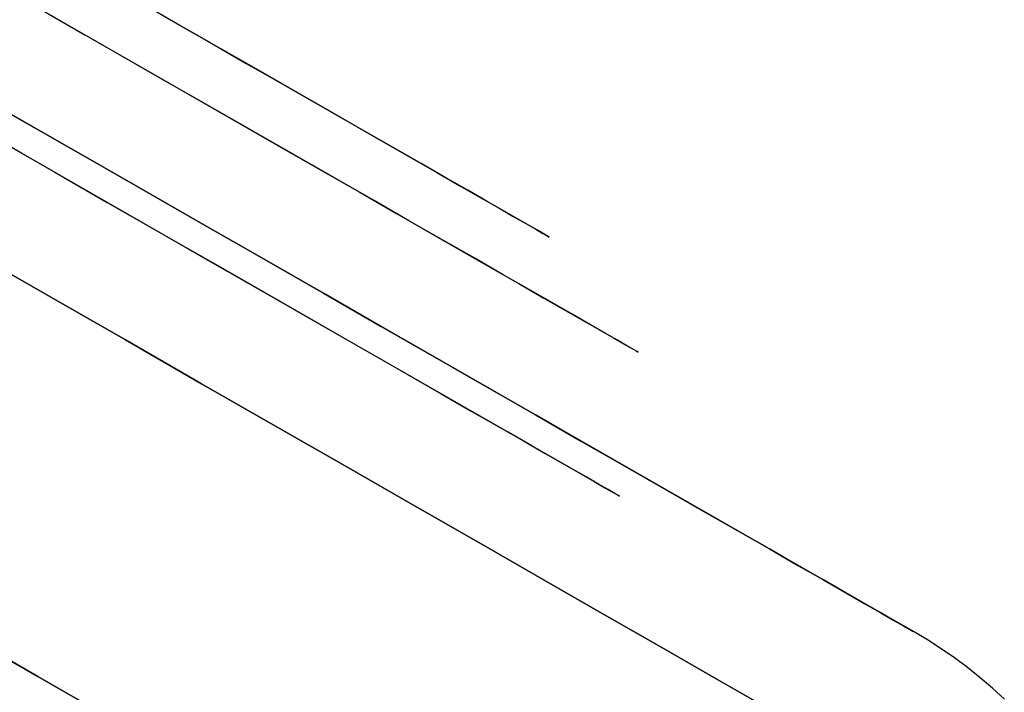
# Model space of a CAD drawing. Header units: millimetres. Extents: x -232 to 233, y -198 to 267.
# Tile 48 of 80: x 221 to 231, y -126 to -119. Entities that reach past the tile are written whole.
import ezdxf

# ---------------------------------------------------------------- set-up
doc = ezdxf.new("R2010")
doc.units = ezdxf.units.MM
doc.layers.add('Volume$Volume', color=7, linetype='Continuous', true_color=0x000000)

msp = doc.modelspace()

# ---------------------------------------------------------------- linework, layer by layer
at = {"layer": 'Volume$Volume'}
for p, q in [((230.013, -125.643, 40.55), (173.635, -93.293, 40.55)), ((230.013, -125.643, 40.55), (173.635, -93.293, 40.55)), ((226.177, -121.483, 40.55), (179.162, -94.506, 40.55)), ((226.177, -121.483, 40.55), (179.162, -94.506, 40.55)), ((220.718, -119.026, 59.684), (221.283, -119.35, 58.938)), ((220.718, -119.026, 59.684), (221.283, -119.35, 58.938)), ((222.285, -119.251, 25.616), (221.824, -118.986, 24.84)), ((222.285, -119.251, 25.616), (221.824, -118.986, 24.84)), ((221.489, -119.469, 22.448), (220.932, -119.15, 21.694)), ((221.489, -119.469, 22.448), (220.932, -119.15, 21.694)), ((222.115, -119.153, 55.778), (222.562, -119.409, 54.991)), ((222.115, -119.153, 55.778), (222.562, -119.409, 54.991)), ((222.723, -119.502, 26.409), (222.285, -119.251, 25.616)), ((222.723, -119.502, 26.409), (222.285, -119.251, 25.616)), ((221.283, -119.35, 58.938), (221.825, -119.662, 58.171)), ((221.283, -119.35, 58.938), (221.825, -119.662, 58.171)), ((222.022, -119.775, 23.223), (221.489, -119.469, 22.448)), ((222.022, -119.775, 23.223), (221.489, -119.469, 22.448)), ((222.562, -119.409, 54.991), (222.984, -119.652, 54.186)), ((222.562, -119.409, 54.991), (222.984, -119.652, 54.186)), ((223.137, -119.739, 27.22), (222.723, -119.502, 26.409)), ((223.137, -119.739, 27.22), (222.723, -119.502, 26.409)), ((221.825, -119.662, 58.171), (222.343, -119.959, 57.382)), ((221.825, -119.662, 58.171), (222.343, -119.959, 57.382)), ((222.984, -119.652, 54.186), (223.383, -119.88, 53.365)), ((222.984, -119.652, 54.186), (223.383, -119.88, 53.365)), ((222.532, -120.067, 24.02), (222.022, -119.775, 23.223)), ((222.532, -120.067, 24.02), (222.022, -119.775, 23.223)), ((223.526, -119.962, 28.047), (223.137, -119.739, 27.22)), ((223.526, -119.962, 28.047), (223.137, -119.739, 27.22)), ((223.383, -119.88, 53.365), (223.756, -120.094, 52.529)), ((223.383, -119.88, 53.365), (223.756, -120.094, 52.529)), ((222.343, -119.959, 57.382), (222.838, -120.243, 56.573)), ((222.343, -119.959, 57.382), (222.838, -120.243, 56.573)), ((223.89, -120.171, 28.89), (223.526, -119.962, 28.047)), ((223.89, -120.171, 28.89), (223.526, -119.962, 28.047)), ((223.018, -120.346, 24.836), (222.532, -120.067, 24.02)), ((223.018, -120.346, 24.836), (222.532, -120.067, 24.02)), ((223.756, -120.094, 52.529), (224.104, -120.294, 51.678)), ((223.756, -120.094, 52.529), (224.104, -120.294, 51.678)), ((220.418, -120.137, 64.977), (221.142, -120.553, 64.219)), ((221.142, -120.553, 16.882), (220.418, -120.137, 16.123)), ((220.418, -120.137, 64.977), (221.142, -120.553, 64.219)), ((221.142, -120.553, 16.882), (220.418, -120.137, 16.123)), ((224.228, -120.365, 29.746), (223.89, -120.171, 28.89)), ((224.228, -120.365, 29.746), (223.89, -120.171, 28.89)), ((220.61, -120.595, 21.306), (220.019, -120.256, 20.56)), ((220.61, -120.595, 21.306), (220.019, -120.256, 20.56)), ((222.838, -120.243, 56.573), (223.308, -120.513, 55.745)), ((222.838, -120.243, 56.573), (223.308, -120.513, 55.745)), ((224.104, -120.294, 51.678), (224.426, -120.479, 50.813)), ((224.104, -120.294, 51.678), (224.426, -120.479, 50.813)), ((223.478, -120.61, 25.672), (223.018, -120.346, 24.836)), ((223.478, -120.61, 25.672), (223.018, -120.346, 24.836)), ((224.54, -120.544, 30.615), (224.228, -120.365, 29.746)), ((224.54, -120.544, 30.615), (224.228, -120.365, 29.746)), ((220.391, -120.469, 60.077), (220.967, -120.8, 59.316)), ((220.391, -120.469, 60.077), (220.967, -120.8, 59.316)), ((223.308, -120.513, 55.745), (223.753, -120.768, 54.898)), ((223.308, -120.513, 55.745), (223.753, -120.768, 54.898)), ((224.426, -120.479, 50.813), (224.722, -120.649, 49.937)), ((224.426, -120.479, 50.813), (224.722, -120.649, 49.937)), ((221.178, -120.921, 22.076), (220.61, -120.595, 21.306)), ((221.178, -120.921, 22.076), (220.61, -120.595, 21.306)), ((221.142, -120.553, 64.219), (221.843, -120.955, 63.431)), ((221.843, -120.955, 17.669), (221.142, -120.553, 16.882)), ((221.142, -120.553, 64.219), (221.843, -120.955, 63.431)), ((221.843, -120.955, 17.669), (221.142, -120.553, 16.882)), ((223.913, -120.86, 26.525), (223.478, -120.61, 25.672)), ((223.913, -120.86, 26.525), (223.478, -120.61, 25.672)), ((224.826, -120.708, 31.496), (224.54, -120.544, 30.615)), ((224.826, -120.708, 31.496), (224.54, -120.544, 30.615)), ((224.722, -120.649, 49.937), (224.991, -120.803, 49.049)), ((224.722, -120.649, 49.937), (224.991, -120.803, 49.049)), ((225.085, -120.857, 32.388), (224.826, -120.708, 31.496)), ((225.085, -120.857, 32.388), (224.826, -120.708, 31.496)), ((220.967, -120.8, 59.316), (221.52, -121.117, 58.533)), ((220.967, -120.8, 59.316), (221.52, -121.117, 58.533)), ((223.753, -120.768, 54.898), (224.172, -121.008, 54.034)), ((223.753, -120.768, 54.898), (224.172, -121.008, 54.034)), ((224.991, -120.803, 49.049), (225.233, -120.942, 48.15)), ((224.991, -120.803, 49.049), (225.233, -120.942, 48.15)), ((221.722, -121.233, 22.867), (221.178, -120.921, 22.076)), ((221.722, -121.233, 22.867), (221.178, -120.921, 22.076)), ((224.323, -121.095, 27.395), (223.913, -120.86, 26.525)), ((224.323, -121.095, 27.395), (223.913, -120.86, 26.525)), ((225.317, -120.99, 33.29), (225.085, -120.857, 32.388)), ((225.317, -120.99, 33.29), (225.085, -120.857, 32.388)), ((221.843, -120.955, 63.431), (222.519, -121.343, 62.616)), ((222.519, -121.343, 18.484), (221.843, -120.955, 17.669)), ((221.843, -120.955, 63.431), (222.519, -121.343, 62.616)), ((222.519, -121.343, 18.484), (221.843, -120.955, 17.669)), ((224.172, -121.008, 54.034), (224.565, -121.234, 53.154)), ((224.172, -121.008, 54.034), (224.565, -121.234, 53.154)), ((225.233, -120.942, 48.15), (225.449, -121.066, 47.243)), ((225.233, -120.942, 48.15), (225.449, -121.066, 47.243)), ((225.522, -121.108, 34.201), (225.317, -120.99, 33.29)), ((225.522, -121.108, 34.201), (225.317, -120.99, 33.29)), ((221.52, -121.117, 58.533), (222.05, -121.421, 57.728)), ((221.52, -121.117, 58.533), (222.05, -121.421, 57.728)), ((224.705, -121.314, 28.281), (224.323, -121.095, 27.395)), ((224.705, -121.314, 28.281), (224.323, -121.095, 27.395)), ((225.449, -121.066, 47.243), (225.636, -121.173, 46.327)), ((225.449, -121.066, 47.243), (225.636, -121.173, 46.327)), ((225.7, -121.21, 35.119), (225.522, -121.108, 34.201)), ((225.7, -121.21, 35.119), (225.522, -121.108, 34.201)), ((222.242, -121.532, 23.68), (221.722, -121.233, 22.867)), ((222.242, -121.532, 23.68), (221.722, -121.233, 22.867)), ((224.565, -121.234, 53.154), (224.931, -121.444, 52.258)), ((224.565, -121.234, 53.154), (224.931, -121.444, 52.258)), ((225.636, -121.173, 46.327), (225.796, -121.265, 45.405)), ((225.636, -121.173, 46.327), (225.796, -121.265, 45.405)), ((225.849, -121.296, 36.044), (225.7, -121.21, 35.119)), ((225.849, -121.296, 36.044), (225.7, -121.21, 35.119)), ((222.519, -121.343, 62.616), (223.171, -121.717, 61.775)), ((223.171, -121.717, 19.325), (222.519, -121.343, 18.484)), ((222.519, -121.343, 62.616), (223.171, -121.717, 61.775)), ((223.171, -121.717, 19.325), (222.519, -121.343, 18.484)), ((225.061, -121.519, 29.182), (224.705, -121.314, 28.281)), ((225.061, -121.519, 29.182), (224.705, -121.314, 28.281)), ((225.796, -121.265, 45.405), (225.929, -121.341, 44.476)), ((225.796, -121.265, 45.405), (225.929, -121.341, 44.476)), ((225.971, -121.365, 36.974), (225.849, -121.296, 36.044)), ((225.971, -121.365, 36.974), (225.849, -121.296, 36.044)), ((225.929, -121.341, 44.476), (226.033, -121.401, 43.543)), ((225.929, -121.341, 44.476), (226.033, -121.401, 43.543)), ((222.05, -121.421, 57.728), (222.555, -121.711, 56.902)), ((222.05, -121.421, 57.728), (222.555, -121.711, 56.902)), ((224.931, -121.444, 52.258), (225.27, -121.638, 51.349)), ((224.931, -121.444, 52.258), (225.27, -121.638, 51.349)), ((226.065, -121.419, 37.909), (225.971, -121.365, 36.974)), ((226.065, -121.419, 37.909), (225.971, -121.365, 36.974)), ((226.033, -121.401, 43.543), (226.109, -121.444, 42.607)), ((226.033, -121.401, 43.543), (226.109, -121.444, 42.607)), ((226.13, -121.457, 38.846), (226.065, -121.419, 37.909)), ((226.13, -121.457, 38.846), (226.065, -121.419, 37.909)), ((226.109, -121.444, 42.607), (226.157, -121.472, 41.667)), ((226.109, -121.444, 42.607), (226.157, -121.472, 41.667)), ((222.738, -121.816, 24.513), (222.242, -121.532, 23.68)), ((222.738, -121.816, 24.513), (222.242, -121.532, 23.68)), ((225.39, -121.707, 30.096), (225.061, -121.519, 29.182)), ((225.39, -121.707, 30.096), (225.061, -121.519, 29.182)), ((226.167, -121.478, 39.786), (226.13, -121.457, 38.846)), ((226.167, -121.478, 39.786), (226.13, -121.457, 38.846)), ((226.157, -121.472, 41.667), (226.176, -121.483, 40.727)), ((226.157, -121.472, 41.667), (226.176, -121.483, 40.727)), ((226.176, -121.483, 40.727), (226.167, -121.478, 39.786)), ((226.176, -121.483, 40.727), (226.167, -121.478, 39.786)), ((220.032, -121.605, 69.218), (220.884, -122.093, 68.443)), ((220.884, -122.093, 12.657), (220.032, -121.605, 11.882)), ((220.032, -121.605, 69.218), (220.884, -122.093, 68.443)), ((220.884, -122.093, 12.657), (220.032, -121.605, 11.882)), ((225.27, -121.638, 51.349), (225.581, -121.817, 50.426)), ((225.27, -121.638, 51.349), (225.581, -121.817, 50.426)), ((222.555, -121.711, 56.902), (223.034, -121.986, 56.057)), ((222.555, -121.711, 56.902), (223.034, -121.986, 56.057)), ((223.171, -121.717, 61.775), (223.797, -122.076, 60.908)), ((223.797, -122.076, 20.192), (223.171, -121.717, 19.325)), ((223.171, -121.717, 61.775), (223.797, -122.076, 60.908)), ((223.797, -122.076, 20.192), (223.171, -121.717, 19.325)), ((225.691, -121.88, 31.024), (225.39, -121.707, 30.096)), ((225.691, -121.88, 31.024), (225.39, -121.707, 30.096)), ((223.208, -122.086, 25.366), (222.738, -121.816, 24.513)), ((223.208, -122.086, 25.366), (222.738, -121.816, 24.513)), ((225.581, -121.817, 50.426), (225.864, -121.979, 49.492)), ((225.581, -121.817, 50.426), (225.864, -121.979, 49.492)), ((225.963, -122.036, 31.962), (225.691, -121.88, 31.024)), ((225.963, -122.036, 31.962), (225.691, -121.88, 31.024)), ((223.034, -121.986, 56.057), (223.488, -122.247, 55.193)), ((223.034, -121.986, 56.057), (223.488, -122.247, 55.193)), ((225.864, -121.979, 49.492), (226.119, -122.126, 48.547)), ((225.864, -121.979, 49.492), (226.119, -122.126, 48.547)), ((226.208, -122.177, 32.911), (225.963, -122.036, 31.962)), ((226.208, -122.177, 32.911), (225.963, -122.036, 31.962)), ((220.884, -122.093, 68.443), (221.711, -122.568, 67.635)), ((221.711, -122.568, 13.466), (220.884, -122.093, 12.657)), ((220.884, -122.093, 68.443), (221.711, -122.568, 67.635)), ((221.711, -122.568, 13.466), (220.884, -122.093, 12.657)), ((223.652, -122.34, 26.237), (223.208, -122.086, 25.366)), ((223.652, -122.34, 26.237), (223.208, -122.086, 25.366)), ((223.797, -122.076, 60.908), (224.397, -122.421, 60.016)), ((224.397, -122.421, 21.084), (223.797, -122.076, 20.192)), ((223.797, -122.076, 60.908), (224.397, -122.421, 60.016)), ((224.397, -122.421, 21.084), (223.797, -122.076, 20.192)), ((226.119, -122.126, 48.547), (226.346, -122.256, 47.592)), ((226.119, -122.126, 48.547), (226.346, -122.256, 47.592)), ((223.488, -122.247, 55.193), (223.916, -122.492, 54.311)), ((223.488, -122.247, 55.193), (223.916, -122.492, 54.311)), ((226.423, -122.3, 33.869), (226.208, -122.177, 32.911)), ((226.423, -122.3, 33.869), (226.208, -122.177, 32.911)), ((226.346, -122.256, 47.592), (226.543, -122.369, 46.629)), ((226.346, -122.256, 47.592), (226.543, -122.369, 46.629)), ((224.069, -122.58, 27.125), (223.652, -122.34, 26.237)), ((224.069, -122.58, 27.125), (223.652, -122.34, 26.237)), ((226.61, -122.407, 34.836), (226.423, -122.3, 33.869)), ((226.61, -122.407, 34.836), (226.423, -122.3, 33.869)), ((226.543, -122.369, 46.629), (226.712, -122.466, 45.658)), ((226.543, -122.369, 46.629), (226.712, -122.466, 45.658)), ((224.397, -122.421, 60.016), (224.969, -122.749, 59.101)), ((224.969, -122.749, 21.999), (224.397, -122.421, 21.084)), ((224.397, -122.421, 60.016), (224.969, -122.749, 59.101)), ((224.969, -122.749, 21.999), (224.397, -122.421, 21.084)), ((226.767, -122.498, 35.809), (226.61, -122.407, 34.836)), ((226.767, -122.498, 35.809), (226.61, -122.407, 34.836)), ((226.712, -122.466, 45.658), (226.851, -122.546, 44.681)), ((226.712, -122.466, 45.658), (226.851, -122.546, 44.681)), ((221.711, -122.568, 67.635), (222.514, -123.029, 66.793)), ((222.514, -123.029, 14.307), (221.711, -122.568, 13.466)), ((221.711, -122.568, 67.635), (222.514, -123.029, 66.793)), ((222.514, -123.029, 14.307), (221.711, -122.568, 13.466)), ((223.916, -122.492, 54.311), (224.317, -122.722, 53.413)), ((223.916, -122.492, 54.311), (224.317, -122.722, 53.413)), ((224.46, -122.804, 28.029), (224.069, -122.58, 27.125)), ((224.46, -122.804, 28.029), (224.069, -122.58, 27.125)), ((226.895, -122.571, 36.787), (226.767, -122.498, 35.809)), ((226.895, -122.571, 36.787), (226.767, -122.498, 35.809)), ((226.851, -122.546, 44.681), (226.96, -122.608, 43.699)), ((226.851, -122.546, 44.681), (226.96, -122.608, 43.699)), ((226.994, -122.628, 37.771), (226.895, -122.571, 36.787)), ((226.994, -122.628, 37.771), (226.895, -122.571, 36.787)), ((226.96, -122.608, 43.699), (227.04, -122.654, 42.714)), ((226.96, -122.608, 43.699), (227.04, -122.654, 42.714)), ((227.063, -122.667, 38.757), (226.994, -122.628, 37.771)), ((227.063, -122.667, 38.757), (226.994, -122.628, 37.771)), ((227.04, -122.654, 42.714), (227.091, -122.683, 41.726)), ((227.04, -122.654, 42.714), (227.091, -122.683, 41.726)), ((227.102, -122.69, 39.746), (227.063, -122.667, 38.757)), ((227.102, -122.69, 39.746), (227.063, -122.667, 38.757)), ((227.091, -122.683, 41.726), (227.111, -122.695, 40.736)), ((227.091, -122.683, 41.726), (227.111, -122.695, 40.736)), ((227.111, -122.695, 40.736), (227.102, -122.69, 39.746)), ((227.111, -122.695, 40.736), (227.102, -122.69, 39.746)), ((224.317, -122.722, 53.413), (224.69, -122.936, 52.499)), ((224.317, -122.722, 53.413), (224.69, -122.936, 52.499)), ((224.969, -122.749, 59.101), (225.514, -123.061, 58.164)), ((225.514, -123.061, 22.936), (224.969, -122.749, 21.999)), ((224.969, -122.749, 59.101), (225.514, -123.061, 58.164)), ((225.514, -123.061, 22.936), (224.969, -122.749, 21.999)), ((224.823, -123.013, 28.948), (224.46, -122.804, 28.029)), ((224.823, -123.013, 28.948), (224.46, -122.804, 28.029)), ((224.69, -122.936, 52.499), (225.036, -123.135, 51.571)), ((224.69, -122.936, 52.499), (225.036, -123.135, 51.571)), ((222.514, -123.029, 66.793), (223.291, -123.475, 65.92)), ((223.291, -123.475, 15.18), (222.514, -123.029, 14.307)), ((222.514, -123.029, 66.793), (223.291, -123.475, 65.92)), ((223.291, -123.475, 15.18), (222.514, -123.029, 14.307)), ((225.159, -123.205, 29.882), (224.823, -123.013, 28.948)), ((225.159, -123.205, 29.882), (224.823, -123.013, 28.948)), ((225.514, -123.061, 58.164), (226.03, -123.357, 57.206)), ((226.03, -123.357, 23.895), (225.514, -123.061, 22.936)), ((225.514, -123.061, 58.164), (226.03, -123.357, 57.206)), ((226.03, -123.357, 23.895), (225.514, -123.061, 22.936)), ((225.036, -123.135, 51.571), (225.354, -123.317, 50.629)), ((225.036, -123.135, 51.571), (225.354, -123.317, 50.629)), ((225.466, -123.381, 30.828), (225.159, -123.205, 29.882)), ((225.466, -123.381, 30.828), (225.159, -123.205, 29.882)), ((225.354, -123.317, 50.629), (225.643, -123.483, 49.676)), ((225.354, -123.317, 50.629), (225.643, -123.483, 49.676)), ((225.744, -123.541, 31.786), (225.466, -123.381, 30.828)), ((225.744, -123.541, 31.786), (225.466, -123.381, 30.828)), ((226.03, -123.357, 57.206), (226.516, -123.637, 56.227)), ((226.516, -123.637, 24.873), (226.03, -123.357, 23.895)), ((226.03, -123.357, 57.206), (226.516, -123.637, 56.227)), ((226.516, -123.637, 24.873), (226.03, -123.357, 23.895)), ((223.291, -123.475, 65.92), (224.042, -123.905, 65.017)), ((224.042, -123.905, 16.084), (223.291, -123.475, 15.18)), ((223.291, -123.475, 65.92), (224.042, -123.905, 65.017)), ((224.042, -123.905, 16.084), (223.291, -123.475, 15.18)), ((225.643, -123.483, 49.676), (225.903, -123.632, 48.711)), ((225.643, -123.483, 49.676), (225.903, -123.632, 48.711)), ((225.993, -123.684, 32.754), (225.744, -123.541, 31.786)), ((225.993, -123.684, 32.754), (225.744, -123.541, 31.786)), ((225.903, -123.632, 48.711), (226.134, -123.765, 47.737)), ((225.903, -123.632, 48.711), (226.134, -123.765, 47.737)), ((226.213, -123.81, 33.732), (225.993, -123.684, 32.754)), ((226.213, -123.81, 33.732), (225.993, -123.684, 32.754)), ((226.516, -123.637, 56.227), (226.973, -123.899, 55.229)), ((226.973, -123.899, 25.871), (226.516, -123.637, 24.873)), ((226.516, -123.637, 56.227), (226.973, -123.899, 55.229)), ((226.973, -123.899, 25.871), (226.516, -123.637, 24.873)), ((226.134, -123.765, 47.737), (226.336, -123.881, 46.753)), ((226.134, -123.765, 47.737), (226.336, -123.881, 46.753)), ((226.404, -123.92, 34.718), (226.213, -123.81, 33.732)), ((226.404, -123.92, 34.718), (226.213, -123.81, 33.732)), ((224.042, -123.905, 65.017), (224.764, -124.32, 64.084)), ((224.764, -124.32, 17.016), (224.042, -123.905, 16.084)), ((224.042, -123.905, 65.017), (224.764, -124.32, 64.084)), ((224.764, -124.32, 17.016), (224.042, -123.905, 16.084)), ((226.336, -123.881, 46.753), (226.508, -123.979, 45.763)), ((226.336, -123.881, 46.753), (226.508, -123.979, 45.763)), ((226.564, -124.012, 35.711), (226.404, -123.92, 34.718)), ((226.564, -124.012, 35.711), (226.404, -123.92, 34.718)), ((226.973, -123.899, 55.229), (227.4, -124.144, 54.214)), ((227.4, -124.144, 26.886), (226.973, -123.899, 25.871)), ((226.973, -123.899, 55.229), (227.4, -124.144, 54.214)), ((227.4, -124.144, 26.886), (226.973, -123.899, 25.871)), ((226.508, -123.979, 45.763), (226.65, -124.061, 44.766)), ((226.508, -123.979, 45.763), (226.65, -124.061, 44.766)), ((226.695, -124.087, 36.71), (226.564, -124.012, 35.711)), ((226.695, -124.087, 36.71), (226.564, -124.012, 35.711)), ((226.65, -124.061, 44.766), (226.761, -124.125, 43.764)), ((226.65, -124.061, 44.766), (226.761, -124.125, 43.764)), ((226.796, -124.144, 37.714), (226.695, -124.087, 36.71)), ((226.796, -124.144, 37.714), (226.695, -124.087, 36.71)), ((226.761, -124.125, 43.764), (226.843, -124.172, 42.758)), ((226.761, -124.125, 43.764), (226.843, -124.172, 42.758)), ((227.4, -124.144, 54.214), (227.796, -124.371, 53.183)), ((227.796, -124.371, 27.918), (227.4, -124.144, 26.886)), ((227.4, -124.144, 54.214), (227.796, -124.371, 53.183)), ((227.796, -124.371, 27.918), (227.4, -124.144, 26.886)), ((226.866, -124.185, 38.721), (226.796, -124.144, 37.714)), ((226.866, -124.185, 38.721), (226.796, -124.144, 37.714)), ((226.843, -124.172, 42.758), (226.894, -124.201, 41.75)), ((226.843, -124.172, 42.758), (226.894, -124.201, 41.75)), ((226.906, -124.208, 39.73), (226.866, -124.185, 38.721)), ((226.906, -124.208, 39.73), (226.866, -124.185, 38.721)), ((226.894, -124.201, 41.75), (226.915, -124.213, 40.74)), ((226.894, -124.201, 41.75), (226.915, -124.213, 40.74)), ((226.915, -124.213, 40.74), (226.906, -124.208, 39.73)), ((226.915, -124.213, 40.74), (226.906, -124.208, 39.73)), ((224.764, -124.32, 64.084), (225.459, -124.718, 63.123)), ((225.459, -124.718, 17.978), (224.764, -124.32, 17.016)), ((224.764, -124.32, 64.084), (225.459, -124.718, 63.123)), ((225.459, -124.718, 17.978), (224.764, -124.32, 17.016)), ((227.796, -124.371, 53.183), (228.161, -124.58, 52.136)), ((228.161, -124.58, 28.965), (227.796, -124.371, 27.918)), ((227.796, -124.371, 53.183), (228.161, -124.58, 52.136)), ((228.161, -124.58, 28.965), (227.796, -124.371, 27.918)), ((228.161, -124.58, 52.136), (228.494, -124.771, 51.075)), ((228.494, -124.771, 30.026), (228.161, -124.58, 28.965)), ((228.161, -124.58, 52.136), (228.494, -124.771, 51.075)), ((228.494, -124.771, 30.026), (228.161, -124.58, 28.965)), ((225.459, -124.718, 63.123), (226.123, -125.1, 62.134)), ((226.123, -125.1, 18.966), (225.459, -124.718, 17.978)), ((225.459, -124.718, 63.123), (226.123, -125.1, 62.134)), ((226.123, -125.1, 18.966), (225.459, -124.718, 17.978)), ((228.494, -124.771, 51.075), (228.794, -124.944, 50.001)), ((228.794, -124.944, 31.099), (228.494, -124.771, 30.026)), ((228.494, -124.771, 51.075), (228.794, -124.944, 50.001)), ((228.794, -124.944, 31.099), (228.494, -124.771, 30.026)), ((228.794, -124.944, 50.001), (229.063, -125.098, 48.916)), ((229.063, -125.098, 32.184), (228.794, -124.944, 31.099)), ((228.794, -124.944, 50.001), (229.063, -125.098, 48.916)), ((229.063, -125.098, 32.184), (228.794, -124.944, 31.099)), ((226.123, -125.1, 62.134), (226.758, -125.464, 61.12)), ((226.758, -125.464, 19.981), (226.123, -125.1, 18.966)), ((226.123, -125.1, 62.134), (226.758, -125.464, 61.12)), ((226.758, -125.464, 19.981), (226.123, -125.1, 18.966)), ((229.063, -125.098, 48.916), (229.298, -125.233, 47.821)), ((229.298, -125.233, 33.279), (229.063, -125.098, 32.184)), ((229.063, -125.098, 48.916), (229.298, -125.233, 47.821)), ((229.298, -125.233, 33.279), (229.063, -125.098, 32.184)), ((229.298, -125.233, 47.821), (229.5, -125.349, 46.718)), ((229.5, -125.349, 34.383), (229.298, -125.233, 33.279)), ((229.298, -125.233, 47.821), (229.5, -125.349, 46.718)), ((229.5, -125.349, 34.383), (229.298, -125.233, 33.279)), ((229.5, -125.349, 46.718), (229.669, -125.446, 45.606)), ((229.669, -125.446, 35.494), (229.5, -125.349, 34.383)), ((229.5, -125.349, 46.718), (229.669, -125.446, 45.606)), ((229.669, -125.446, 35.494), (229.5, -125.349, 34.383)), ((226.758, -125.464, 61.12), (227.362, -125.81, 60.08)), ((227.362, -125.81, 21.02), (226.758, -125.464, 19.981)), ((226.758, -125.464, 61.12), (227.362, -125.81, 60.08)), ((227.362, -125.81, 21.02), (226.758, -125.464, 19.981)), ((229.669, -125.446, 45.606), (229.805, -125.524, 44.489)), ((229.805, -125.524, 36.611), (229.669, -125.446, 35.494)), ((229.669, -125.446, 45.606), (229.805, -125.524, 44.489)), ((229.805, -125.524, 36.611), (229.669, -125.446, 35.494)), ((229.805, -125.524, 44.489), (229.906, -125.582, 43.367)), ((229.906, -125.582, 37.733), (229.805, -125.524, 36.611)), ((229.805, -125.524, 44.489), (229.906, -125.582, 43.367)), ((229.906, -125.582, 37.733), (229.805, -125.524, 36.611)), ((229.906, -125.582, 43.367), (229.974, -125.621, 42.242)), ((229.974, -125.621, 38.859), (229.906, -125.582, 37.733)), ((229.906, -125.582, 43.367), (229.974, -125.621, 42.242)), ((229.974, -125.621, 38.859), (229.906, -125.582, 37.733)), ((219.928, -125.621, 69.577), (220.79, -126.115, 68.735)), ((220.79, -126.115, 12.365), (219.928, -125.621, 11.524)), ((219.928, -125.621, 69.577), (220.79, -126.115, 68.735)), ((220.79, -126.115, 12.365), (219.928, -125.621, 11.524)), ((229.974, -125.621, 42.242), (230.008, -125.641, 41.114)), ((230.008, -125.641, 39.986), (229.974, -125.621, 38.859)), ((229.974, -125.621, 42.242), (230.008, -125.641, 41.114)), ((230.008, -125.641, 39.986), (229.974, -125.621, 38.859)), ((230.008, -125.641, 41.114), (230.008, -125.641, 39.986)), ((230.008, -125.641, 41.114), (230.008, -125.641, 39.986)), ((230.159, -125.73, 40.55), (230.013, -125.643, 40.55)), ((230.159, -125.73, 40.55), (230.013, -125.643, 40.55)), ((230.303, -125.823, 40.55), (230.159, -125.73, 40.55)), ((230.303, -125.823, 40.55), (230.159, -125.73, 40.55)), ((227.362, -125.81, 60.08), (227.934, -126.139, 59.017)), ((227.934, -126.139, 22.083), (227.362, -125.81, 21.02)), ((227.362, -125.81, 60.08), (227.934, -126.139, 59.017)), ((227.934, -126.139, 22.083), (227.362, -125.81, 21.02)), ((230.443, -125.92, 40.55), (230.303, -125.823, 40.55)), ((230.443, -125.92, 40.55), (230.303, -125.823, 40.55)), ((230.58, -126.022, 40.55), (230.443, -125.92, 40.55)), ((230.58, -126.022, 40.55), (230.443, -125.92, 40.55)), ((230.713, -126.129, 40.55), (230.58, -126.022, 40.55)), ((230.713, -126.129, 40.55), (230.58, -126.022, 40.55)), ((220.79, -126.115, 68.735), (221.625, -126.595, 67.86)), ((221.625, -126.595, 13.241), (220.79, -126.115, 12.365)), ((220.79, -126.115, 68.735), (221.625, -126.595, 67.86)), ((221.625, -126.595, 13.241), (220.79, -126.115, 12.365)), ((227.934, -126.139, 59.017), (228.474, -126.448, 57.932)), ((228.474, -126.448, 23.168), (227.934, -126.139, 22.083)), ((227.934, -126.139, 59.017), (228.474, -126.448, 57.932)), ((228.474, -126.448, 23.168), (227.934, -126.139, 22.083)), ((230.843, -126.24, 40.55), (230.713, -126.129, 40.55)), ((230.843, -126.24, 40.55), (230.713, -126.129, 40.55)), ((230.969, -126.355, 40.55), (230.843, -126.24, 40.55)), ((230.969, -126.355, 40.55), (230.843, -126.24, 40.55))]:
    msp.add_line(p, q, dxfattribs=at)

doc.saveas('drawing.dxf')
